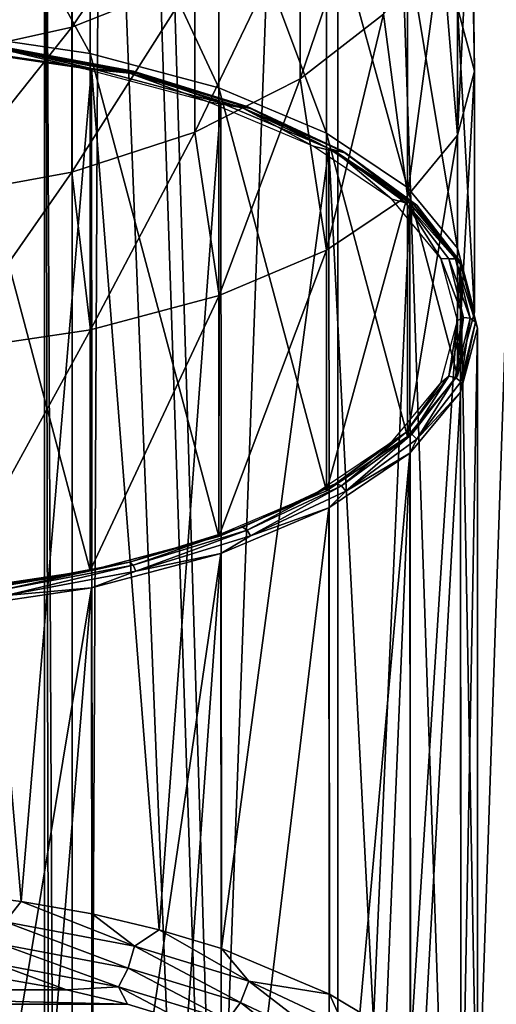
# Model space of a CAD drawing. Header units: millimetres. Extents: x -24 to 24, y -65 to 155.
# Tile 18 of 24: x 4 to 12, y 72 to 89. Entities that reach past the tile are written whole.
import ezdxf

# ---------------------------------------------------------------- set-up
doc = ezdxf.new("R2010")
doc.units = ezdxf.units.MM
doc.header["$LTSCALE"] = 61.297483
for name, color, linetype in [('11', 7, 'CONTINUOUS'), ('12', 7, 'CONTINUOUS'), ('14', 7, 'CONTINUOUS'), ('15', 7, 'CONTINUOUS'), ('16', 7, 'CONTINUOUS'), ('17', 7, 'CONTINUOUS'), ('18', 7, 'CONTINUOUS'), ('2', 7, 'CONTINUOUS'), ('20', 7, 'CONTINUOUS'), ('9', 7, 'CONTINUOUS')]:
    doc.layers.add(name, color=color, linetype=linetype)

msp = doc.modelspace()

# ---------------------------------------------------------------- linework, layer by layer
at = {"layer": '11', "color": 250, "linetype": 'Continuous', "true_color": 0x404040}
for points in [[(4.988, 88.479, 112.391), (2.558, 88.838, 113.161), (4.988, 79.721, 93.609), (4.988, 88.479, 112.391)], [(4.988, 79.721, 93.609), (2.558, 88.838, 113.161), (2.558, 79.362, 92.839), (4.988, 79.721, 93.609)], [(7.169, 87.9, 111.149), (4.988, 88.479, 112.391), (7.169, 80.3, 94.851), (7.169, 87.9, 111.149)], [(7.169, 80.3, 94.851), (4.988, 88.479, 112.391), (4.988, 79.721, 93.609), (7.169, 80.3, 94.851)], [(8.991, 87.13, 109.498), (7.169, 87.9, 111.149), (8.991, 81.07, 96.502), (8.991, 87.13, 109.498)], [(8.991, 81.07, 96.502), (7.169, 87.9, 111.149), (7.169, 80.3, 94.851), (8.991, 81.07, 96.502)], [(10.361, 86.208, 107.521), (8.991, 87.13, 109.498), (10.361, 81.992, 98.479), (10.361, 86.208, 107.521)], [(10.361, 81.992, 98.479), (8.991, 87.13, 109.498), (8.991, 81.07, 96.502), (10.361, 81.992, 98.479)], [(11.212, 85.181, 105.318), (10.361, 86.208, 107.521), (11.212, 83.019, 100.682), (11.212, 85.181, 105.318)], [(11.212, 83.019, 100.682), (10.361, 86.208, 107.521), (10.361, 81.992, 98.479), (11.212, 83.019, 100.682)], [(11.5, 84.1, 103), (11.212, 85.181, 105.318), (11.212, 83.019, 100.682), (11.5, 84.1, 103)]]:
    msp.add_3dface(points, dxfattribs=at)
at = {"layer": '12', "color": 250, "linetype": 'Continuous', "true_color": 0x404040}
for points in [[(2.559, 92.917, 111.259), (2.558, 88.838, 113.161), (4.988, 88.479, 112.391), (2.559, 92.917, 111.259)], [(4.99, 92.557, 110.489), (2.559, 92.917, 111.259), (4.988, 88.479, 112.391), (4.99, 92.557, 110.489)], [(4.99, 92.557, 110.489), (4.988, 88.479, 112.391), (7.169, 87.9, 111.149), (4.99, 92.557, 110.489)], [(7.17, 91.978, 109.247), (4.99, 92.557, 110.489), (7.169, 87.9, 111.149), (7.17, 91.978, 109.247)], [(7.17, 91.978, 109.247), (7.169, 87.9, 111.149), (8.991, 87.13, 109.498), (7.17, 91.978, 109.247)], [(8.991, 91.209, 107.596), (7.17, 91.978, 109.247), (8.991, 87.13, 109.498), (8.991, 91.209, 107.596)], [(10.361, 90.287, 105.62), (8.991, 91.209, 107.596), (10.361, 86.208, 107.521), (10.361, 90.287, 105.62)], [(8.991, 91.209, 107.596), (8.991, 87.13, 109.498), (10.361, 86.208, 107.521), (8.991, 91.209, 107.596)], [(11.212, 89.26, 103.417), (10.361, 90.287, 105.62), (11.212, 85.181, 105.318), (11.212, 89.26, 103.417)], [(10.361, 90.287, 105.62), (10.361, 86.208, 107.521), (11.212, 85.181, 105.318), (10.361, 90.287, 105.62)], [(11.5, 88.179, 101.098), (11.212, 89.26, 103.417), (11.5, 84.1, 103), (11.5, 88.179, 101.098)], [(11.212, 89.26, 103.417), (11.212, 85.181, 105.318), (11.5, 84.1, 103), (11.212, 89.26, 103.417)], [(11.212, 87.097, 98.779), (11.5, 88.179, 101.098), (11.212, 83.019, 100.682), (11.212, 87.097, 98.779)], [(11.5, 88.179, 101.098), (11.5, 84.1, 103), (11.212, 83.019, 100.682), (11.5, 88.179, 101.098)], [(10.361, 86.07, 96.576), (11.212, 87.097, 98.779), (10.361, 81.992, 98.479), (10.361, 86.07, 96.576)], [(11.212, 87.097, 98.779), (11.212, 83.019, 100.682), (10.361, 81.992, 98.479), (11.212, 87.097, 98.779)], [(8.991, 85.148, 94.6), (10.361, 86.07, 96.576), (8.991, 81.07, 96.502), (8.991, 85.148, 94.6)], [(10.361, 86.07, 96.576), (10.361, 81.992, 98.479), (8.991, 81.07, 96.502), (10.361, 86.07, 96.576)], [(7.17, 84.379, 92.949), (8.991, 85.148, 94.6), (7.169, 80.3, 94.851), (7.17, 84.379, 92.949)], [(8.991, 85.148, 94.6), (8.991, 81.07, 96.502), (7.169, 80.3, 94.851), (8.991, 85.148, 94.6)], [(4.99, 83.8, 91.708), (7.17, 84.379, 92.949), (4.988, 79.721, 93.609), (4.99, 83.8, 91.708)], [(7.17, 84.379, 92.949), (7.169, 80.3, 94.851), (4.988, 79.721, 93.609), (7.17, 84.379, 92.949)], [(2.559, 83.44, 90.937), (4.99, 83.8, 91.708), (2.558, 79.362, 92.839), (2.559, 83.44, 90.937)], [(4.99, 83.8, 91.708), (4.988, 79.721, 93.609), (2.558, 79.362, 92.839), (4.99, 83.8, 91.708)]]:
    msp.add_3dface(points, dxfattribs=at)
at = {"layer": '14', "color": 253, "linetype": 'Continuous', "true_color": 0xa2afbf}
for points in [[(3.49, 72.81, 119.25), (-4.585, 72.618, 118.838), (4.585, 72.618, 118.838), (3.49, 72.81, 119.25)], [(-4.585, 72.618, 118.838), (-5.621, 72.375, 118.318), (5.621, 72.375, 118.318), (-4.585, 72.618, 118.838)], [(4.585, 72.618, 118.838), (-4.585, 72.618, 118.838), (5.621, 72.375, 118.318), (4.585, 72.618, 118.838)], [(5.621, 72.375, 118.318), (-5.621, 72.375, 118.318), (6.586, 72.085, 117.696), (5.621, 72.375, 118.318)]]:
    msp.add_3dface(points, dxfattribs=at)
at = {"layer": '15', "color": 253, "linetype": 'Continuous', "true_color": 0xa2afbf}
for points in [[(11.26, 82.742, 100.797), (11.55, 83.828, 103.127), (11.265, 68.431, 107.494), (11.26, 82.742, 100.797)], [(11.55, 83.828, 103.127), (11.55, 69.508, 109.804), (11.265, 68.431, 107.494), (11.55, 83.828, 103.127)], [(10.406, 81.71, 98.585), (11.26, 82.742, 100.797), (10.415, 67.399, 105.28), (10.406, 81.71, 98.585)], [(10.415, 67.399, 105.28), (11.26, 82.742, 100.797), (11.265, 68.431, 107.494), (10.415, 67.399, 105.28)], [(9.03, 80.785, 96.6), (10.406, 81.71, 98.585), (9.04, 66.47, 103.289), (9.03, 80.785, 96.6)], [(9.04, 66.47, 103.289), (10.406, 81.71, 98.585), (9.789, 66.918, 104.249), (9.04, 66.47, 103.289)], [(9.789, 66.918, 104.249), (10.406, 81.71, 98.585), (10.415, 67.399, 105.28), (9.789, 66.918, 104.249)], [(7.201, 80.012, 94.943), (9.03, 80.785, 96.6), (7.211, 65.695, 101.627), (7.201, 80.012, 94.943)], [(7.211, 65.695, 101.627), (9.03, 80.785, 96.6), (9.04, 66.47, 103.289), (7.211, 65.695, 101.627)], [(5.011, 79.43, 93.696), (7.201, 80.012, 94.943), (5.019, 65.112, 100.376), (5.011, 79.43, 93.696)], [(5.019, 65.112, 100.376), (7.201, 80.012, 94.943), (6.154, 65.378, 100.946), (5.019, 65.112, 100.376)], [(6.154, 65.378, 100.946), (7.201, 80.012, 94.943), (7.211, 65.695, 101.627), (6.154, 65.378, 100.946)], [(2.57, 79.069, 92.921), (5.011, 79.43, 93.696), (2.574, 64.75, 99.6), (2.57, 79.069, 92.921)], [(2.574, 64.75, 99.6), (5.011, 79.43, 93.696), (3.82, 64.902, 99.926), (2.574, 64.75, 99.6)], [(3.82, 64.902, 99.926), (5.011, 79.43, 93.696), (5.019, 65.112, 100.376), (3.82, 64.902, 99.926)]]:
    msp.add_3dface(points, dxfattribs=at)
at = {"layer": '16', "color": 253, "linetype": 'Continuous', "true_color": 0xa2afbf}
for points in [[(5.011, 88.226, 112.558), (2.57, 88.587, 113.332), (3.82, 74.115, 119.683), (5.011, 88.226, 112.558)], [(3.82, 74.115, 119.683), (2.57, 88.587, 113.332), (2.574, 74.267, 120.009), (3.82, 74.115, 119.683)], [(5.019, 73.905, 119.232), (5.011, 88.226, 112.558), (3.82, 74.115, 119.683), (5.019, 73.905, 119.232)], [(7.201, 87.644, 111.311), (5.011, 88.226, 112.558), (6.154, 73.639, 118.663), (7.201, 87.644, 111.311)], [(6.154, 73.639, 118.663), (5.011, 88.226, 112.558), (5.019, 73.905, 119.232), (6.154, 73.639, 118.663)], [(7.211, 73.322, 117.981), (7.201, 87.644, 111.311), (6.154, 73.639, 118.663), (7.211, 73.322, 117.981)], [(9.03, 86.872, 109.653), (7.201, 87.644, 111.311), (7.211, 73.322, 117.981), (9.03, 86.872, 109.653)], [(9.04, 72.547, 116.32), (9.03, 86.872, 109.653), (7.211, 73.322, 117.981), (9.04, 72.547, 116.32)], [(10.406, 85.946, 107.669), (9.03, 86.872, 109.653), (9.789, 72.099, 115.359), (10.406, 85.946, 107.669)], [(9.789, 72.099, 115.359), (9.03, 86.872, 109.653), (9.04, 72.547, 116.32), (9.789, 72.099, 115.359)], [(10.415, 71.618, 114.329), (10.406, 85.946, 107.669), (9.789, 72.099, 115.359), (10.415, 71.618, 114.329)], [(11.26, 84.914, 105.456), (10.406, 85.946, 107.669), (10.415, 71.618, 114.329), (11.26, 84.914, 105.456)], [(11.265, 70.586, 112.114), (11.26, 84.914, 105.456), (10.415, 71.618, 114.329), (11.265, 70.586, 112.114)], [(11.55, 69.508, 109.804), (11.55, 83.828, 103.127), (11.26, 84.914, 105.456), (11.55, 69.508, 109.804)], [(11.55, 69.508, 109.804), (11.26, 84.914, 105.456), (11.265, 70.586, 112.114), (11.55, 69.508, 109.804)]]:
    msp.add_3dface(points, dxfattribs=at)
at = {"layer": '17', "color": 253, "linetype": 'Continuous', "true_color": 0xa2afbf}
for points in [[(4.863, 88.224, 112.219), (2.494, 88.574, 112.971), (3.495, 88.552, 112.793), (4.863, 88.224, 112.219)], [(2.57, 88.587, 113.332), (5.011, 88.226, 112.558), (3.559, 88.558, 113.006), (2.57, 88.587, 113.332)], [(5.713, 88.178, 112.017), (3.495, 88.552, 112.793), (3.531, 88.588, 112.898), (5.713, 88.178, 112.017)], [(3.559, 88.558, 113.006), (5.758, 88.144, 112.119), (3.531, 88.588, 112.898), (3.559, 88.558, 113.006)], [(5.758, 88.144, 112.119), (5.713, 88.178, 112.017), (3.531, 88.588, 112.898), (5.758, 88.144, 112.119)], [(3.559, 88.558, 113.006), (5.011, 88.226, 112.558), (5.758, 88.144, 112.119), (3.559, 88.558, 113.006)], [(5.655, 88.146, 111.922), (4.863, 88.224, 112.219), (3.495, 88.552, 112.793), (5.655, 88.146, 111.922)], [(5.655, 88.146, 111.922), (3.495, 88.552, 112.793), (5.713, 88.178, 112.017), (5.655, 88.146, 111.922)], [(6.988, 87.66, 111.009), (4.863, 88.224, 112.219), (5.655, 88.146, 111.922), (6.988, 87.66, 111.009)], [(5.011, 88.226, 112.558), (7.201, 87.644, 111.311), (5.758, 88.144, 112.119), (5.011, 88.226, 112.558)], [(7.646, 87.584, 110.745), (5.655, 88.146, 111.922), (5.713, 88.178, 112.017), (7.646, 87.584, 110.745)], [(7.568, 87.558, 110.662), (6.988, 87.66, 111.009), (5.655, 88.146, 111.922), (7.568, 87.558, 110.662)], [(7.568, 87.558, 110.662), (5.655, 88.146, 111.922), (7.646, 87.584, 110.745), (7.568, 87.558, 110.662)], [(5.758, 88.144, 112.119), (7.706, 87.546, 110.836), (5.713, 88.178, 112.017), (5.758, 88.144, 112.119)], [(7.706, 87.546, 110.836), (7.646, 87.584, 110.745), (5.713, 88.178, 112.017), (7.706, 87.546, 110.836)], [(5.758, 88.144, 112.119), (7.201, 87.644, 111.311), (7.706, 87.546, 110.836), (5.758, 88.144, 112.119)], [(8.763, 86.91, 109.401), (6.988, 87.66, 111.009), (7.568, 87.558, 110.662), (8.763, 86.91, 109.401)], [(7.201, 87.644, 111.311), (9.03, 86.872, 109.653), (7.706, 87.546, 110.836), (7.201, 87.644, 111.311)], [(9.244, 86.834, 109.136), (7.568, 87.558, 110.662), (7.646, 87.584, 110.745), (9.244, 86.834, 109.136)], [(9.151, 86.816, 109.069), (8.763, 86.91, 109.401), (7.568, 87.558, 110.662), (9.151, 86.816, 109.069)], [(9.151, 86.816, 109.069), (7.568, 87.558, 110.662), (9.244, 86.834, 109.136), (9.151, 86.816, 109.069)], [(7.706, 87.546, 110.836), (9.317, 86.79, 109.215), (7.646, 87.584, 110.745), (7.706, 87.546, 110.836)], [(9.317, 86.79, 109.215), (9.244, 86.834, 109.136), (7.646, 87.584, 110.745), (9.317, 86.79, 109.215)], [(7.706, 87.546, 110.836), (9.03, 86.872, 109.653), (9.317, 86.79, 109.215), (7.706, 87.546, 110.836)], [(10.099, 86.012, 107.475), (8.763, 86.91, 109.401), (9.151, 86.816, 109.069), (10.099, 86.012, 107.475)], [(9.03, 86.872, 109.653), (10.406, 85.946, 107.669), (9.317, 86.79, 109.215), (9.03, 86.872, 109.653)], [(10.439, 85.96, 107.261), (9.151, 86.816, 109.069), (9.244, 86.834, 109.136), (10.439, 85.96, 107.261)], [(10.333, 85.95, 107.213), (10.099, 86.012, 107.475), (9.151, 86.816, 109.069), (10.333, 85.95, 107.213)], [(10.333, 85.95, 107.213), (9.151, 86.816, 109.069), (10.439, 85.96, 107.261), (10.333, 85.95, 107.213)], [(9.317, 86.79, 109.215), (10.521, 85.908, 107.325), (9.244, 86.834, 109.136), (9.317, 86.79, 109.215)], [(10.521, 85.908, 107.325), (10.439, 85.96, 107.261), (9.244, 86.834, 109.136), (10.521, 85.908, 107.325)], [(9.317, 86.79, 109.215), (10.406, 85.946, 107.669), (10.521, 85.908, 107.325), (9.317, 86.79, 109.215)], [(10.928, 85.01, 105.327), (10.099, 86.012, 107.475), (10.333, 85.95, 107.213), (10.928, 85.01, 105.327)], [(11.177, 85, 105.202), (10.333, 85.95, 107.213), (10.439, 85.96, 107.261), (11.177, 85, 105.202)], [(11.064, 85, 105.175), (10.928, 85.01, 105.327), (10.333, 85.95, 107.213), (11.064, 85, 105.175)], [(11.064, 85, 105.175), (10.333, 85.95, 107.213), (11.177, 85, 105.202), (11.064, 85, 105.175)], [(10.406, 85.946, 107.669), (11.26, 84.914, 105.456), (10.521, 85.908, 107.325), (10.406, 85.946, 107.669)], [(10.521, 85.908, 107.325), (11.265, 84.941, 105.25), (10.439, 85.96, 107.261), (10.521, 85.908, 107.325)], [(11.265, 84.941, 105.25), (11.177, 85, 105.202), (10.439, 85.96, 107.261), (11.265, 84.941, 105.25)], [(10.521, 85.908, 107.325), (11.26, 84.914, 105.456), (11.265, 84.941, 105.25), (10.521, 85.908, 107.325)], [(11.209, 83.956, 103.067), (10.928, 85.01, 105.327), (11.311, 84.006, 103.044), (11.209, 83.956, 103.067)], [(11.311, 84.006, 103.044), (10.928, 85.01, 105.327), (11.064, 85, 105.175), (11.311, 84.006, 103.044)], [(11.311, 84.006, 103.044), (11.064, 85, 105.175), (11.426, 83.996, 103.049), (11.311, 84.006, 103.044)], [(11.426, 83.996, 103.049), (11.064, 85, 105.175), (11.177, 85, 105.202), (11.426, 83.996, 103.049)], [(11.265, 84.941, 105.25), (11.516, 83.929, 103.08), (11.177, 85, 105.202), (11.265, 84.941, 105.25)], [(11.516, 83.929, 103.08), (11.426, 83.996, 103.049), (11.177, 85, 105.202), (11.516, 83.929, 103.08)], [(11.26, 84.914, 105.456), (11.55, 83.828, 103.127), (11.265, 84.941, 105.25), (11.26, 84.914, 105.456)], [(11.265, 84.941, 105.25), (11.55, 83.828, 103.127), (11.516, 83.929, 103.08), (11.265, 84.941, 105.25)]]:
    msp.add_3dface(points, dxfattribs=at)
at = {"layer": '18', "color": 253, "linetype": 'Continuous', "true_color": 0xa2afbf}
for points in [[(10.928, 82.902, 100.807), (11.209, 83.956, 103.067), (11.064, 83.012, 100.913), (10.928, 82.902, 100.807)], [(11.209, 83.956, 103.067), (11.311, 84.006, 103.044), (11.064, 83.012, 100.913), (11.209, 83.956, 103.067)], [(11.064, 83.012, 100.913), (11.311, 84.006, 103.044), (11.177, 82.992, 100.896), (11.064, 83.012, 100.913)], [(11.311, 84.006, 103.044), (11.426, 83.996, 103.049), (11.177, 82.992, 100.896), (11.311, 84.006, 103.044)], [(11.426, 83.996, 103.049), (11.265, 82.917, 100.91), (11.177, 82.992, 100.896), (11.426, 83.996, 103.049)], [(11.55, 83.828, 103.127), (11.26, 82.742, 100.797), (11.516, 83.929, 103.08), (11.55, 83.828, 103.127)], [(11.516, 83.929, 103.08), (11.26, 82.742, 100.797), (11.265, 82.917, 100.91), (11.516, 83.929, 103.08)], [(11.426, 83.996, 103.049), (11.516, 83.929, 103.08), (11.265, 82.917, 100.91), (11.426, 83.996, 103.049)], [(10.099, 81.901, 98.659), (10.928, 82.902, 100.807), (10.333, 82.062, 98.874), (10.099, 81.901, 98.659)], [(10.333, 82.062, 98.874), (10.928, 82.902, 100.807), (11.064, 83.012, 100.913), (10.333, 82.062, 98.874)], [(10.333, 82.062, 98.874), (11.064, 83.012, 100.913), (10.439, 82.031, 98.837), (10.333, 82.062, 98.874)], [(10.439, 82.031, 98.837), (11.064, 83.012, 100.913), (11.177, 82.992, 100.896), (10.439, 82.031, 98.837)], [(10.521, 81.949, 98.835), (10.439, 82.031, 98.837), (11.177, 82.992, 100.896), (10.521, 81.949, 98.835)], [(11.265, 82.917, 100.91), (10.521, 81.949, 98.835), (11.177, 82.992, 100.896), (11.265, 82.917, 100.91)], [(11.265, 82.917, 100.91), (11.26, 82.742, 100.797), (10.521, 81.949, 98.835), (11.265, 82.917, 100.91)], [(11.26, 82.742, 100.797), (10.406, 81.71, 98.585), (10.521, 81.949, 98.835), (11.26, 82.742, 100.797)], [(9.151, 81.196, 97.019), (10.099, 81.901, 98.659), (10.333, 82.062, 98.874), (9.151, 81.196, 97.019)], [(9.151, 81.196, 97.019), (10.333, 82.062, 98.874), (9.244, 81.157, 96.962), (9.151, 81.196, 97.019)], [(9.244, 81.157, 96.962), (10.333, 82.062, 98.874), (10.439, 82.031, 98.837), (9.244, 81.157, 96.962)], [(8.763, 81.003, 96.733), (10.099, 81.901, 98.659), (9.151, 81.196, 97.019), (8.763, 81.003, 96.733)], [(9.317, 81.068, 96.945), (9.244, 81.157, 96.962), (10.439, 82.031, 98.837), (9.317, 81.068, 96.945)], [(10.521, 81.949, 98.835), (9.317, 81.068, 96.945), (10.439, 82.031, 98.837), (10.521, 81.949, 98.835)], [(10.521, 81.949, 98.835), (10.406, 81.71, 98.585), (9.317, 81.068, 96.945), (10.521, 81.949, 98.835)], [(10.406, 81.71, 98.585), (9.03, 80.785, 96.6), (9.317, 81.068, 96.945), (10.406, 81.71, 98.585)], [(7.568, 80.454, 95.426), (8.763, 81.003, 96.733), (9.151, 81.196, 97.019), (7.568, 80.454, 95.426)], [(7.568, 80.454, 95.426), (9.151, 81.196, 97.019), (7.646, 80.407, 95.353), (7.568, 80.454, 95.426)], [(7.646, 80.407, 95.353), (9.151, 81.196, 97.019), (9.244, 81.157, 96.962), (7.646, 80.407, 95.353)], [(7.706, 80.312, 95.323), (7.646, 80.407, 95.353), (9.244, 81.157, 96.962), (7.706, 80.312, 95.323)], [(9.317, 81.068, 96.945), (7.706, 80.312, 95.323), (9.244, 81.157, 96.962), (9.317, 81.068, 96.945)], [(9.317, 81.068, 96.945), (9.03, 80.785, 96.6), (7.706, 80.312, 95.323), (9.317, 81.068, 96.945)], [(6.988, 80.253, 95.125), (8.763, 81.003, 96.733), (7.568, 80.454, 95.426), (6.988, 80.253, 95.125)], [(9.03, 80.785, 96.6), (7.201, 80.012, 94.943), (7.706, 80.312, 95.323), (9.03, 80.785, 96.6)], [(5.655, 79.866, 94.166), (6.988, 80.253, 95.125), (7.568, 80.454, 95.426), (5.655, 79.866, 94.166)], [(5.655, 79.866, 94.166), (7.568, 80.454, 95.426), (5.713, 79.814, 94.08), (5.655, 79.866, 94.166)], [(5.713, 79.814, 94.08), (7.568, 80.454, 95.426), (7.646, 80.407, 95.353), (5.713, 79.814, 94.08)], [(5.758, 79.714, 94.041), (5.713, 79.814, 94.08), (7.646, 80.407, 95.353), (5.758, 79.714, 94.041)], [(7.706, 80.312, 95.323), (5.758, 79.714, 94.041), (7.646, 80.407, 95.353), (7.706, 80.312, 95.323)], [(4.863, 79.688, 93.915), (6.988, 80.253, 95.125), (5.655, 79.866, 94.166), (4.863, 79.688, 93.915)], [(7.706, 80.312, 95.323), (7.201, 80.012, 94.943), (5.758, 79.714, 94.041), (7.706, 80.312, 95.323)], [(7.201, 80.012, 94.943), (5.011, 79.43, 93.696), (5.758, 79.714, 94.041), (7.201, 80.012, 94.943)], [(3.495, 79.46, 93.295), (4.863, 79.688, 93.915), (5.655, 79.866, 94.166), (3.495, 79.46, 93.295)], [(3.495, 79.46, 93.295), (5.655, 79.866, 94.166), (3.531, 79.403, 93.2), (3.495, 79.46, 93.295)], [(3.531, 79.403, 93.2), (5.655, 79.866, 94.166), (5.713, 79.814, 94.08), (3.531, 79.403, 93.2)], [(3.559, 79.3, 93.153), (3.531, 79.403, 93.2), (5.713, 79.814, 94.08), (3.559, 79.3, 93.153)], [(5.758, 79.714, 94.041), (3.559, 79.3, 93.153), (5.713, 79.814, 94.08), (5.758, 79.714, 94.041)], [(2.494, 79.338, 93.163), (4.863, 79.688, 93.915), (3.495, 79.46, 93.295), (2.494, 79.338, 93.163)], [(5.758, 79.714, 94.041), (5.011, 79.43, 93.696), (3.559, 79.3, 93.153), (5.758, 79.714, 94.041)], [(5.011, 79.43, 93.696), (2.57, 79.069, 92.921), (3.559, 79.3, 93.153), (5.011, 79.43, 93.696)]]:
    msp.add_3dface(points, dxfattribs=at)
at = {"layer": '2', "color": 250, "linetype": 'Continuous', "true_color": 0x404040}
for points in [[(4.68, 0, -23.539), (0, 0, -24), (4.682, 122.5, -23.539), (4.68, 0, -23.539)], [(4.682, 122.5, -23.539), (0, 0, -24), (0, 122.5, -24), (4.682, 122.5, -23.539)], [(9.183, 0, -22.173), (4.68, 0, -23.539), (9.184, 122.5, -22.173), (9.183, 0, -22.173)], [(9.184, 122.5, -22.173), (4.68, 0, -23.539), (4.682, 122.5, -23.539), (9.184, 122.5, -22.173)], [(6, 102.963, 23.238), (9.183, 0, 22.173), (9.184, 122.5, 22.173), (6, 102.963, 23.238)], [(9.183, 0, 22.173), (13.334, 0, 19.955), (9.184, 122.5, 22.173), (9.183, 0, 22.173)], [(13.334, 0, -19.955), (9.183, 0, -22.173), (13.334, 122.5, -19.955), (13.334, 0, -19.955)], [(13.334, 122.5, -19.955), (9.183, 0, -22.173), (9.184, 122.5, -22.173), (13.334, 122.5, -19.955)], [(9.184, 122.5, 22.173), (13.334, 0, 19.955), (13.334, 122.5, 19.955), (9.184, 122.5, 22.173)], [(5.782, 101.396, 23.293), (9.183, 0, 22.173), (6, 102.963, 23.238), (5.782, 101.396, 23.293)], [(5.169, 99.953, 23.437), (9.183, 0, 22.173), (5.782, 101.396, 23.293), (5.169, 99.953, 23.437)], [(4.216, 98.731, 23.627), (4.68, 0, 23.539), (5.169, 99.953, 23.437), (4.216, 98.731, 23.627)], [(4.68, 0, 23.539), (9.183, 0, 22.173), (5.169, 99.953, 23.437), (4.68, 0, 23.539)], [(2.983, 97.794, 23.814), (4.202, 41.475, 23.629), (4.216, 98.731, 23.627), (2.983, 97.794, 23.814)], [(4.202, 41.475, 23.629), (4.35, 40.35, 23.602), (4.216, 98.731, 23.627), (4.202, 41.475, 23.629)], [(4.35, 40.35, 23.602), (4.68, 0, 23.539), (4.216, 98.731, 23.627), (4.35, 40.35, 23.602)], [(3.765, 42.529, 23.703), (4.202, 41.475, 23.629), (2.983, 97.794, 23.814), (3.765, 42.529, 23.703)]]:
    msp.add_3dface(points, dxfattribs=at)
at = {"layer": '20', "color": 253, "linetype": 'Continuous', "true_color": 0xa2afbf}
for points in [[(3.82, 74.115, 119.683), (2.574, 74.267, 120.009), (3.546, 73.773, 119.856), (3.82, 74.115, 119.683)], [(5.737, 73.361, 118.972), (3.82, 74.115, 119.683), (3.546, 73.773, 119.856), (5.737, 73.361, 118.972)], [(5.019, 73.905, 119.232), (3.82, 74.115, 119.683), (5.737, 73.361, 118.972), (5.019, 73.905, 119.232)], [(6.154, 73.639, 118.663), (5.019, 73.905, 119.232), (5.737, 73.361, 118.972), (6.154, 73.639, 118.663)], [(5.628, 72.987, 118.938), (3.546, 73.773, 119.856), (3.479, 73.392, 119.806), (5.628, 72.987, 118.938)], [(5.737, 73.361, 118.972), (3.546, 73.773, 119.856), (5.628, 72.987, 118.938), (5.737, 73.361, 118.972)], [(7.678, 72.765, 117.694), (6.154, 73.639, 118.663), (5.737, 73.361, 118.972), (7.678, 72.765, 117.694)], [(7.211, 73.322, 117.981), (6.154, 73.639, 118.663), (7.678, 72.765, 117.694), (7.211, 73.322, 117.981)], [(5.466, 72.672, 118.775), (3.479, 73.392, 119.806), (3.378, 73.065, 119.618), (5.466, 72.672, 118.775)], [(5.628, 72.987, 118.938), (3.479, 73.392, 119.806), (5.466, 72.672, 118.775), (5.628, 72.987, 118.938)], [(7.532, 72.403, 117.685), (5.737, 73.361, 118.972), (5.628, 72.987, 118.938), (7.532, 72.403, 117.685)], [(7.678, 72.765, 117.694), (5.737, 73.361, 118.972), (7.532, 72.403, 117.685), (7.678, 72.765, 117.694)], [(9.04, 72.547, 116.32), (7.211, 73.322, 117.981), (7.678, 72.765, 117.694), (9.04, 72.547, 116.32)], [(3.49, 72.81, 119.25), (4.585, 72.618, 118.838), (3.378, 73.065, 119.618), (3.49, 72.81, 119.25)], [(4.585, 72.618, 118.838), (5.466, 72.672, 118.775), (3.378, 73.065, 119.618), (4.585, 72.618, 118.838)], [(7.315, 72.104, 117.558), (5.628, 72.987, 118.938), (5.466, 72.672, 118.775), (7.315, 72.104, 117.558)], [(7.532, 72.403, 117.685), (5.628, 72.987, 118.938), (7.315, 72.104, 117.558), (7.532, 72.403, 117.685)], [(9.107, 71.664, 116.1), (7.678, 72.765, 117.694), (7.532, 72.403, 117.685), (9.107, 71.664, 116.1)], [(9.283, 72.012, 116.078), (9.04, 72.547, 116.32), (7.678, 72.765, 117.694), (9.283, 72.012, 116.078)], [(9.283, 72.012, 116.078), (7.678, 72.765, 117.694), (9.107, 71.664, 116.1), (9.283, 72.012, 116.078)], [(4.585, 72.618, 118.838), (5.621, 72.375, 118.318), (5.466, 72.672, 118.775), (4.585, 72.618, 118.838)], [(5.621, 72.375, 118.318), (6.586, 72.085, 117.696), (5.466, 72.672, 118.775), (5.621, 72.375, 118.318)], [(6.586, 72.085, 117.696), (7.315, 72.104, 117.558), (5.466, 72.672, 118.775), (6.586, 72.085, 117.696)], [(9.789, 72.099, 115.359), (9.04, 72.547, 116.32), (9.283, 72.012, 116.078), (9.789, 72.099, 115.359)], [(8.844, 71.386, 116.018), (7.532, 72.403, 117.685), (7.315, 72.104, 117.558), (8.844, 71.386, 116.018)], [(9.107, 71.664, 116.1), (7.532, 72.403, 117.685), (8.844, 71.386, 116.018), (9.107, 71.664, 116.1)]]:
    msp.add_3dface(points, dxfattribs=at)
at = {"layer": '9', "color": 250, "linetype": 'Continuous', "true_color": 0x404040}
for points in [[(11.5, 88.179, 101.098), (11.437, 93.056, 99.704), (11.212, 89.26, 103.417), (11.5, 88.179, 101.098)], [(11.437, 91.703, 97.716), (11.437, 93.056, 99.704), (11.5, 88.179, 101.098), (11.437, 91.703, 97.716)], [(8.546, 90.863, 90.079), (9.959, 92.203, 91.489), (8.546, 88.05, 92.348), (8.546, 90.863, 90.079)], [(8.546, 88.05, 92.348), (9.959, 92.203, 91.489), (9.959, 89.144, 93.956), (8.546, 88.05, 92.348)], [(4.677, 91.034, 85.687), (6.76, 91.992, 86.413), (4.677, 88.927, 88.041), (4.677, 91.034, 85.687)], [(4.677, 88.927, 88.041), (6.76, 91.992, 86.413), (6.76, 89.755, 88.913), (4.677, 88.927, 88.041)], [(10.937, 90.38, 95.772), (11.437, 91.703, 97.716), (11.212, 87.097, 98.779), (10.937, 90.38, 95.772)], [(11.212, 87.097, 98.779), (11.437, 91.703, 97.716), (11.5, 88.179, 101.098), (11.212, 87.097, 98.779)], [(2.391, 90.442, 85.238), (4.677, 91.034, 85.687), (2.391, 88.416, 87.503), (2.391, 90.442, 85.238)], [(2.391, 88.416, 87.503), (4.677, 91.034, 85.687), (4.677, 88.927, 88.041), (2.391, 88.416, 87.503)], [(6.76, 89.755, 88.913), (8.546, 90.863, 90.079), (6.76, 87.145, 91.018), (6.76, 89.755, 88.913)], [(6.76, 87.145, 91.018), (8.546, 90.863, 90.079), (8.546, 88.05, 92.348), (6.76, 87.145, 91.018)], [(9.959, 89.144, 93.956), (10.937, 90.38, 95.772), (10.361, 86.07, 96.576), (9.959, 89.144, 93.956)], [(10.361, 86.07, 96.576), (10.937, 90.38, 95.772), (11.212, 87.097, 98.779), (10.361, 86.07, 96.576)], [(4.677, 88.927, 88.041), (6.76, 89.755, 88.913), (4.677, 86.468, 90.025), (4.677, 88.927, 88.041)], [(4.677, 86.468, 90.025), (6.76, 89.755, 88.913), (6.76, 87.145, 91.018), (4.677, 86.468, 90.025)], [(8.546, 88.05, 92.348), (9.959, 89.144, 93.956), (8.991, 85.148, 94.6), (8.546, 88.05, 92.348)], [(8.991, 85.148, 94.6), (9.959, 89.144, 93.956), (10.361, 86.07, 96.576), (8.991, 85.148, 94.6)], [(2.391, 88.416, 87.503), (4.677, 88.927, 88.041), (2.391, 86.05, 89.411), (2.391, 88.416, 87.503)], [(2.391, 86.05, 89.411), (4.677, 88.927, 88.041), (4.677, 86.468, 90.025), (2.391, 86.05, 89.411)], [(6.76, 87.145, 91.018), (8.546, 88.05, 92.348), (7.17, 84.379, 92.949), (6.76, 87.145, 91.018)], [(7.17, 84.379, 92.949), (8.546, 88.05, 92.348), (8.991, 85.148, 94.6), (7.17, 84.379, 92.949)], [(4.677, 86.468, 90.025), (6.76, 87.145, 91.018), (4.99, 83.8, 91.708), (4.677, 86.468, 90.025)], [(4.99, 83.8, 91.708), (6.76, 87.145, 91.018), (7.17, 84.379, 92.949), (4.99, 83.8, 91.708)], [(2.391, 86.05, 89.411), (4.677, 86.468, 90.025), (2.559, 83.44, 90.937), (2.391, 86.05, 89.411)], [(2.559, 83.44, 90.937), (4.677, 86.468, 90.025), (4.99, 83.8, 91.708), (2.559, 83.44, 90.937)]]:
    msp.add_3dface(points, dxfattribs=at)

doc.saveas('drawing.dxf')
